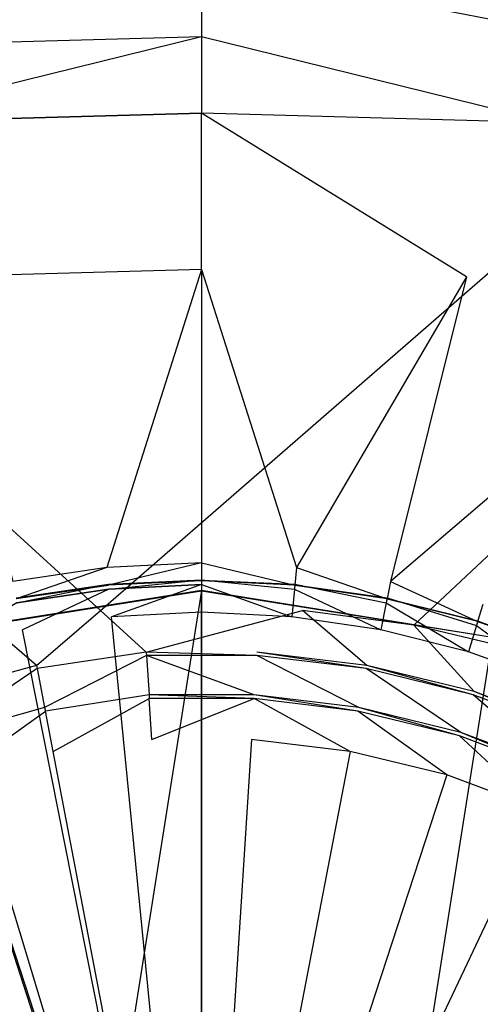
# Model space of a CAD drawing. Extents: x 0 to 0.45, y -0.35 to 0.
# Tile 20 of 28: x 0.219 to 0.234, y -0.144 to -0.112. Entities that reach past the tile are written whole.
import ezdxf

# ---------------------------------------------------------------- set-up
doc = ezdxf.new("R2010")
doc.units = 0
doc.layers.add('L0_WT_536045_0___REPLACEMTFOREM', color=7, linetype='CONTINUOUS')
doc.layers.add('L1_ABLAUF60____REPLACEMTFOREMPT', color=7, linetype='CONTINUOUS')

msp = doc.modelspace()

# ---------------------------------------------------------------- linework, layer by layer
at = {"layer": 'L0_WT_536045_0___REPLACEMTFOREM', "color": 8}
for points, invisible_edges in [([(0.21824, -0.131549, 0.021923), (0.079376, -0.001524, 0.021923), (0.22178, -0.131085, 0.021923), (0.21824, -0.131549, 0.021923)], 14), ([(0.370624, -0.001524, 0.021923), (0.22178, -0.131085, 0.021923), (0.079376, -0.001524, 0.021923), (0.370624, -0.001524, 0.021923)], 13), ([(0.22178, -0.131085, 0.021923), (0.370624, -0.001524, 0.021923), (0.22822, -0.131085, 0.021923), (0.22178, -0.131085, 0.021923)], 14), ([(0.370624, -0.001524, 0.021923), (0.23176, -0.131549, 0.021923), (0.22822, -0.131085, 0.021923), (0.370624, -0.001524, 0.021923)], 13), ([(0.23176, -0.131549, 0.021923), (0.370624, -0.001524, 0.021923), (0.371233, -0.011923, 0.021923), (0.23176, -0.131549, 0.021923)], 14), ([(0.371233, -0.011923, 0.021923), (0.235167, -0.13237, 0.021923), (0.23176, -0.131549, 0.021923), (0.371233, -0.011923, 0.021923)], 13), ([(0.210992, -0.113176, 0.066804), (0.225, -0.110447, 0.079857), (0.2084, -0.110899, 0.079976), (0.210992, -0.113176, 0.066804)], 14), ([(0.225, -0.110447, 0.079857), (0.210992, -0.113176, 0.066804), (0.225, -0.112794, 0.066741), (0.225, -0.110447, 0.079857)], 13), ([(0.239008, -0.113176, 0.066804), (0.225, -0.110447, 0.079857), (0.225, -0.112794, 0.066741), (0.239008, -0.113176, 0.066804)], 13), ([(0.225, -0.110447, 0.079857), (0.239008, -0.113176, 0.066804), (0.2416, -0.110899, 0.079976), (0.225, -0.110447, 0.079857)], 14), ([(0.213866, -0.115538, 0.05757), (0.225, -0.112794, 0.066741), (0.210992, -0.113176, 0.066804), (0.213866, -0.115538, 0.05757)], 14), ([(0.225, -0.112794, 0.066741), (0.213866, -0.115538, 0.05757), (0.225, -0.115235, 0.05754), (0.225, -0.112794, 0.066741)], 13), ([(0.236134, -0.115538, 0.05757), (0.225, -0.112794, 0.066741), (0.225, -0.115235, 0.05754), (0.236134, -0.115538, 0.05757)], 13), ([(0.225, -0.112794, 0.066741), (0.236134, -0.115538, 0.05757), (0.239008, -0.113176, 0.066804), (0.225, -0.112794, 0.066741)], 14), ([(0.225, -0.115235, 0.05754), (0.213866, -0.115538, 0.05757), (0.216555, -0.120452, 0.054029), (0.225, -0.115235, 0.05754)], 14), ([(0.225, -0.120222, 0.054029), (0.225, -0.115235, 0.05754), (0.216555, -0.120452, 0.054029), (0.225, -0.120222, 0.054029)], 14), ([(0.233445, -0.120452, 0.054029), (0.225, -0.115235, 0.05754), (0.225, -0.120222, 0.054029), (0.233445, -0.120452, 0.054029)], 14), ([(0.236134, -0.115538, 0.05757), (0.225, -0.115235, 0.05754), (0.233445, -0.120452, 0.054029), (0.236134, -0.115538, 0.05757)], 14), ([(0.24189, -0.120869, 0.054029), (0.236134, -0.115538, 0.05757), (0.233445, -0.120452, 0.054029), (0.24189, -0.120869, 0.054029)], 14), ([(0.221974, -0.129714, 0.054029), (0.225, -0.120222, 0.054029), (0.216555, -0.120452, 0.054029), (0.221974, -0.129714, 0.054029)], 13), ([(0.216555, -0.120452, 0.054029), (0.218977, -0.130158, 0.054029), (0.221974, -0.129714, 0.054029), (0.216555, -0.120452, 0.054029)], 14), ([(0.225, -0.120222, 0.054029), (0.221974, -0.129714, 0.054029), (0.225, -0.129565, 0.054029), (0.225, -0.120222, 0.054029)], 14), ([(0.228026, -0.129714, 0.054029), (0.225, -0.120222, 0.054029), (0.225, -0.129565, 0.054029), (0.228026, -0.129714, 0.054029)], 13), ([(0.225, -0.120222, 0.054029), (0.228026, -0.129714, 0.054029), (0.233445, -0.120452, 0.054029), (0.225, -0.120222, 0.054029)], 14), ([(0.231023, -0.130158, 0.054029), (0.233445, -0.120452, 0.054029), (0.228026, -0.129714, 0.054029), (0.231023, -0.130158, 0.054029)], 13), ([(0.233445, -0.120452, 0.054029), (0.231023, -0.130158, 0.054029), (0.24189, -0.120869, 0.054029), (0.233445, -0.120452, 0.054029)], 14), ([(0.233962, -0.130894, 0.054029), (0.24189, -0.120869, 0.054029), (0.231023, -0.130158, 0.054029), (0.233962, -0.130894, 0.054029)], 13), ([(0.222029, -0.130273, 0.054029), (0.225, -0.129565, 0.054029), (0.221974, -0.129714, 0.054029), (0.222029, -0.130273, 0.054029)], 13), ([(0.225, -0.129565, 0.054029), (0.222029, -0.130273, 0.054029), (0.225, -0.130127, 0.054029), (0.225, -0.129565, 0.054029)], 14), ([(0.227971, -0.130273, 0.054029), (0.225, -0.129565, 0.054029), (0.225, -0.130127, 0.054029), (0.227971, -0.130273, 0.054029)], 13), ([(0.225, -0.129565, 0.054029), (0.227971, -0.130273, 0.054029), (0.228026, -0.129714, 0.054029), (0.225, -0.129565, 0.054029)], 14), ([(0.219087, -0.13071, 0.054029), (0.221974, -0.129714, 0.054029), (0.218977, -0.130158, 0.054029), (0.219087, -0.13071, 0.054029)], 13), ([(0.221974, -0.129714, 0.054029), (0.219087, -0.13071, 0.054029), (0.222029, -0.130273, 0.054029), (0.221974, -0.129714, 0.054029)], 14), ([(0.230913, -0.13071, 0.054029), (0.228026, -0.129714, 0.054029), (0.227971, -0.130273, 0.054029), (0.230913, -0.13071, 0.054029)], 13), ([(0.228026, -0.129714, 0.054029), (0.230913, -0.13071, 0.054029), (0.231023, -0.130158, 0.054029), (0.228026, -0.129714, 0.054029)], 14), ([(0.222042, -0.130407, 0.049023), (0.225, -0.130103, 0.050165), (0.222027, -0.130249, 0.050165), (0.222042, -0.130407, 0.049023)], 14), ([(0.225, -0.130119, 0.052677), (0.222027, -0.130249, 0.050165), (0.225, -0.130103, 0.050165), (0.225, -0.130119, 0.052677)], 13), ([(0.222027, -0.130249, 0.050165), (0.225, -0.130119, 0.052677), (0.222028, -0.130265, 0.052677), (0.222027, -0.130249, 0.050165)], 14), ([(0.225, -0.130127, 0.054029), (0.222028, -0.130265, 0.052677), (0.225, -0.130119, 0.052677), (0.225, -0.130127, 0.054029)], 13), ([(0.222028, -0.130265, 0.052677), (0.225, -0.130127, 0.054029), (0.222029, -0.130273, 0.054029), (0.222028, -0.130265, 0.052677)], 14), ([(0.225, -0.130103, 0.050165), (0.222042, -0.130407, 0.049023), (0.225, -0.130261, 0.049023), (0.225, -0.130103, 0.050165)], 13), ([(0.227958, -0.130407, 0.049023), (0.225, -0.130103, 0.050165), (0.225, -0.130261, 0.049023), (0.227958, -0.130407, 0.049023)], 13), ([(0.225, -0.130103, 0.050165), (0.227958, -0.130407, 0.049023), (0.227973, -0.130249, 0.050165), (0.225, -0.130103, 0.050165)], 14), ([(0.227973, -0.130249, 0.050165), (0.225, -0.130119, 0.052677), (0.225, -0.130103, 0.050165), (0.227973, -0.130249, 0.050165)], 13), ([(0.225, -0.130119, 0.052677), (0.227973, -0.130249, 0.050165), (0.227972, -0.130265, 0.052677), (0.225, -0.130119, 0.052677)], 14), ([(0.227972, -0.130265, 0.052677), (0.225, -0.130127, 0.054029), (0.225, -0.130119, 0.052677), (0.227972, -0.130265, 0.052677)], 13), ([(0.225, -0.130127, 0.054029), (0.227972, -0.130265, 0.052677), (0.227971, -0.130273, 0.054029), (0.225, -0.130127, 0.054029)], 14), ([(0.233798, -0.131432, 0.054029), (0.231023, -0.130158, 0.054029), (0.230913, -0.13071, 0.054029), (0.233798, -0.131432, 0.054029)], 13), ([(0.231023, -0.130158, 0.054029), (0.233798, -0.131432, 0.054029), (0.233962, -0.130894, 0.054029), (0.231023, -0.130158, 0.054029)], 14), ([(0.219113, -0.130841, 0.049023), (0.222027, -0.130249, 0.050165), (0.219082, -0.130686, 0.050165), (0.219113, -0.130841, 0.049023)], 14), ([(0.222028, -0.130265, 0.052677), (0.219082, -0.130686, 0.050165), (0.222027, -0.130249, 0.050165), (0.222028, -0.130265, 0.052677)], 13), ([(0.219082, -0.130686, 0.050165), (0.222028, -0.130265, 0.052677), (0.219085, -0.130701, 0.052677), (0.219082, -0.130686, 0.050165)], 14), ([(0.222029, -0.130273, 0.054029), (0.219085, -0.130701, 0.052677), (0.222028, -0.130265, 0.052677), (0.222029, -0.130273, 0.054029)], 13), ([(0.219085, -0.130701, 0.052677), (0.222029, -0.130273, 0.054029), (0.219087, -0.13071, 0.054029), (0.219085, -0.130701, 0.052677)], 14), ([(0.222027, -0.130249, 0.050165), (0.219113, -0.130841, 0.049023), (0.222042, -0.130407, 0.049023), (0.222027, -0.130249, 0.050165)], 13), ([(0.219285, -0.131703, 0.049023), (0.222042, -0.130407, 0.049023), (0.219113, -0.130841, 0.049023), (0.219285, -0.131703, 0.049023)], 13), ([(0.222042, -0.130407, 0.049023), (0.219285, -0.131703, 0.049023), (0.222128, -0.131282, 0.049023), (0.222042, -0.130407, 0.049023)], 14), ([(0.222128, -0.131282, 0.049023), (0.225, -0.130261, 0.049023), (0.222042, -0.130407, 0.049023), (0.222128, -0.131282, 0.049023)], 13), ([(0.225, -0.130261, 0.049023), (0.222128, -0.131282, 0.049023), (0.225, -0.131141, 0.049023), (0.225, -0.130261, 0.049023)], 14), ([(0.227872, -0.131282, 0.049023), (0.225, -0.130261, 0.049023), (0.225, -0.131141, 0.049023), (0.227872, -0.131282, 0.049023)], 13), ([(0.225, -0.130261, 0.049023), (0.227872, -0.131282, 0.049023), (0.227958, -0.130407, 0.049023), (0.225, -0.130261, 0.049023)], 14), ([(0.230715, -0.131703, 0.049023), (0.227958, -0.130407, 0.049023), (0.227872, -0.131282, 0.049023), (0.230715, -0.131703, 0.049023)], 13), ([(0.230887, -0.130841, 0.049023), (0.227973, -0.130249, 0.050165), (0.227958, -0.130407, 0.049023), (0.230887, -0.130841, 0.049023)], 13), ([(0.227958, -0.130407, 0.049023), (0.230715, -0.131703, 0.049023), (0.230887, -0.130841, 0.049023), (0.227958, -0.130407, 0.049023)], 14), ([(0.230915, -0.130701, 0.052677), (0.227971, -0.130273, 0.054029), (0.227972, -0.130265, 0.052677), (0.230915, -0.130701, 0.052677)], 13), ([(0.227971, -0.130273, 0.054029), (0.230915, -0.130701, 0.052677), (0.230913, -0.13071, 0.054029), (0.227971, -0.130273, 0.054029)], 14), ([(0.230918, -0.130686, 0.050165), (0.227972, -0.130265, 0.052677), (0.227973, -0.130249, 0.050165), (0.230918, -0.130686, 0.050165)], 13), ([(0.227972, -0.130265, 0.052677), (0.230918, -0.130686, 0.050165), (0.230915, -0.130701, 0.052677), (0.227972, -0.130265, 0.052677)], 14), ([(0.227973, -0.130249, 0.050165), (0.230887, -0.130841, 0.049023), (0.230918, -0.130686, 0.050165), (0.227973, -0.130249, 0.050165)], 14), ([(0.219113, -0.130841, 0.049023), (0.216496, -0.132402, 0.049023), (0.219285, -0.131703, 0.049023), (0.219113, -0.130841, 0.049023)], 14), ([(0.233504, -0.132402, 0.049023), (0.230887, -0.130841, 0.049023), (0.230715, -0.131703, 0.049023), (0.233504, -0.132402, 0.049023)], 13), ([(0.233759, -0.131561, 0.049023), (0.230918, -0.130686, 0.050165), (0.230887, -0.130841, 0.049023), (0.233759, -0.131561, 0.049023)], 13), ([(0.230887, -0.130841, 0.049023), (0.233504, -0.132402, 0.049023), (0.233759, -0.131561, 0.049023), (0.230887, -0.130841, 0.049023)], 14), ([(0.233801, -0.131424, 0.052677), (0.230913, -0.13071, 0.054029), (0.230915, -0.130701, 0.052677), (0.233801, -0.131424, 0.052677)], 13), ([(0.230913, -0.13071, 0.054029), (0.233801, -0.131424, 0.052677), (0.233798, -0.131432, 0.054029), (0.230913, -0.13071, 0.054029)], 14), ([(0.233805, -0.131409, 0.050165), (0.230915, -0.130701, 0.052677), (0.230918, -0.130686, 0.050165), (0.233805, -0.131409, 0.050165)], 13), ([(0.230915, -0.130701, 0.052677), (0.233805, -0.131409, 0.050165), (0.233801, -0.131424, 0.052677), (0.230915, -0.130701, 0.052677)], 14), ([(0.230918, -0.130686, 0.050165), (0.233759, -0.131561, 0.049023), (0.233805, -0.131409, 0.050165), (0.230918, -0.130686, 0.050165)], 14), ([(0.22178, -0.131085, 0.021923), (0.219736, -0.132832, 0.021923), (0.21824, -0.131549, 0.021923), (0.22178, -0.131085, 0.021923)], 13), ([(0.219736, -0.132832, 0.021923), (0.22178, -0.131085, 0.021923), (0.223236, -0.132411, 0.021923), (0.219736, -0.132832, 0.021923)], 14), ([(0.22822, -0.131085, 0.021923), (0.223236, -0.132411, 0.021923), (0.22178, -0.131085, 0.021923), (0.22822, -0.131085, 0.021923)], 13), ([(0.225, -0.131141, 0.049023), (0.222128, -0.131282, 0.049023), (0.225, -0.160437, 0.049023), (0.225, -0.131141, 0.049023)], 14), ([(0.223236, -0.132411, 0.021923), (0.22822, -0.131085, 0.021923), (0.226764, -0.132411, 0.021923), (0.223236, -0.132411, 0.021923)], 14), ([(0.227872, -0.131282, 0.049023), (0.225, -0.131141, 0.049023), (0.225, -0.160437, 0.049023), (0.227872, -0.131282, 0.049023)], 14), ([(0.22822, -0.131085, 0.021923), (0.230264, -0.132832, 0.021923), (0.226764, -0.132411, 0.021923), (0.22822, -0.131085, 0.021923)], 13), ([(0.230264, -0.132832, 0.021923), (0.22822, -0.131085, 0.021923), (0.23176, -0.131549, 0.021923), (0.230264, -0.132832, 0.021923)], 14), ([(0.236599, -0.132434, 0.054029), (0.233962, -0.130894, 0.054029), (0.233798, -0.131432, 0.054029), (0.236599, -0.132434, 0.054029)], 13), ([(0.225, -0.160437, 0.049023), (0.222128, -0.131282, 0.049023), (0.219285, -0.131703, 0.049023), (0.225, -0.160437, 0.049023)], 14), ([(0.230715, -0.131703, 0.049023), (0.227872, -0.131282, 0.049023), (0.225, -0.160437, 0.049023), (0.230715, -0.131703, 0.049023)], 14), ([(0.236548, -0.132558, 0.049023), (0.233805, -0.131409, 0.050165), (0.233759, -0.131561, 0.049023), (0.236548, -0.132558, 0.049023)], 13), ([(0.236602, -0.132426, 0.052677), (0.233798, -0.131432, 0.054029), (0.233801, -0.131424, 0.052677), (0.236602, -0.132426, 0.052677)], 13), ([(0.233798, -0.131432, 0.054029), (0.236602, -0.132426, 0.052677), (0.236599, -0.132434, 0.054029), (0.233798, -0.131432, 0.054029)], 14), ([(0.236608, -0.132412, 0.050165), (0.233801, -0.131424, 0.052677), (0.233805, -0.131409, 0.050165), (0.236608, -0.132412, 0.050165)], 13), ([(0.233801, -0.131424, 0.052677), (0.236608, -0.132412, 0.050165), (0.236602, -0.132426, 0.052677), (0.233801, -0.131424, 0.052677)], 14), ([(0.233805, -0.131409, 0.050165), (0.236548, -0.132558, 0.049023), (0.236608, -0.132412, 0.050165), (0.233805, -0.131409, 0.050165)], 14), ([(0.216315, -0.133668, 0.021923), (0.21824, -0.131549, 0.021923), (0.219736, -0.132832, 0.021923), (0.216315, -0.133668, 0.021923)], 14), ([(0.225, -0.160437, 0.049023), (0.219285, -0.131703, 0.049023), (0.216496, -0.132402, 0.049023), (0.225, -0.160437, 0.049023)], 14), ([(0.233504, -0.132402, 0.049023), (0.230715, -0.131703, 0.049023), (0.225, -0.160437, 0.049023), (0.233504, -0.132402, 0.049023)], 14), ([(0.23176, -0.131549, 0.021923), (0.233685, -0.133668, 0.021923), (0.230264, -0.132832, 0.021923), (0.23176, -0.131549, 0.021923)], 13), ([(0.233685, -0.133668, 0.021923), (0.23176, -0.131549, 0.021923), (0.235167, -0.13237, 0.021923), (0.233685, -0.133668, 0.021923)], 14), ([(0.236211, -0.133371, 0.049023), (0.233759, -0.131561, 0.049023), (0.233504, -0.132402, 0.049023), (0.236211, -0.133371, 0.049023)], 13), ([(0.233759, -0.131561, 0.049023), (0.236211, -0.133371, 0.049023), (0.236548, -0.132558, 0.049023), (0.233759, -0.131561, 0.049023)], 14), ([(0.225, -0.160437, 0.049023), (0.216496, -0.132402, 0.049023), (0.213789, -0.133371, 0.049023), (0.225, -0.160437, 0.049023)], 14), ([(0.223236, -0.132411, 0.021923), (0.219756, -0.132935, 0.020382), (0.219736, -0.132832, 0.021923), (0.223236, -0.132411, 0.021923)], 14), ([(0.219756, -0.132935, 0.020382), (0.223236, -0.132411, 0.021923), (0.223243, -0.132515, 0.020382), (0.219756, -0.132935, 0.020382)], 13), ([(0.223236, -0.132411, 0.021923), (0.226757, -0.132515, 0.020382), (0.223243, -0.132515, 0.020382), (0.223236, -0.132411, 0.021923)], 13), ([(0.226757, -0.132515, 0.020382), (0.223236, -0.132411, 0.021923), (0.226764, -0.132411, 0.021923), (0.226757, -0.132515, 0.020382)], 14), ([(0.236211, -0.133371, 0.049023), (0.233504, -0.132402, 0.049023), (0.225, -0.160437, 0.049023), (0.236211, -0.133371, 0.049023)], 14), ([(0.226764, -0.132411, 0.021923), (0.230244, -0.132935, 0.020382), (0.226757, -0.132515, 0.020382), (0.226764, -0.132411, 0.021923)], 13), ([(0.230244, -0.132935, 0.020382), (0.226764, -0.132411, 0.021923), (0.230264, -0.132832, 0.021923), (0.230244, -0.132935, 0.020382)], 14), ([(0.235167, -0.13237, 0.021923), (0.236974, -0.134907, 0.021923), (0.233685, -0.133668, 0.021923), (0.235167, -0.13237, 0.021923)], 13), ([(0.223243, -0.132515, 0.020382), (0.219994, -0.134175, 0.001753), (0.219756, -0.132935, 0.020382), (0.223243, -0.132515, 0.020382)], 14), ([(0.219994, -0.134175, 0.001753), (0.223243, -0.132515, 0.020382), (0.223323, -0.133774, 0.001753), (0.219994, -0.134175, 0.001753)], 13), ([(0.223243, -0.132515, 0.020382), (0.226677, -0.133774, 0.001753), (0.223323, -0.133774, 0.001753), (0.223243, -0.132515, 0.020382)], 13), ([(0.226677, -0.133774, 0.001753), (0.223243, -0.132515, 0.020382), (0.226757, -0.132515, 0.020382), (0.226677, -0.133774, 0.001753)], 14), ([(0.226757, -0.132515, 0.020382), (0.230006, -0.134175, 0.001753), (0.226677, -0.133774, 0.001753), (0.226757, -0.132515, 0.020382)], 13), ([(0.230006, -0.134175, 0.001753), (0.226757, -0.132515, 0.020382), (0.230244, -0.132935, 0.020382), (0.230006, -0.134175, 0.001753)], 14), ([(0.219736, -0.132832, 0.021923), (0.216348, -0.133768, 0.020382), (0.216315, -0.133668, 0.021923), (0.219736, -0.132832, 0.021923)], 14), ([(0.216348, -0.133768, 0.020382), (0.219736, -0.132832, 0.021923), (0.219756, -0.132935, 0.020382), (0.216348, -0.133768, 0.020382)], 13), ([(0.219756, -0.132935, 0.020382), (0.216741, -0.13497, 0.001753), (0.216348, -0.133768, 0.020382), (0.219756, -0.132935, 0.020382)], 14), ([(0.216741, -0.13497, 0.001753), (0.219756, -0.132935, 0.020382), (0.219994, -0.134175, 0.001753), (0.216741, -0.13497, 0.001753)], 13), ([(0.230244, -0.132935, 0.020382), (0.233259, -0.13497, 0.001753), (0.230006, -0.134175, 0.001753), (0.230244, -0.132935, 0.020382)], 13), ([(0.230264, -0.132832, 0.021923), (0.233652, -0.133768, 0.020382), (0.230244, -0.132935, 0.020382), (0.230264, -0.132832, 0.021923)], 13), ([(0.233259, -0.13497, 0.001753), (0.230244, -0.132935, 0.020382), (0.233652, -0.133768, 0.020382), (0.233259, -0.13497, 0.001753)], 14), ([(0.233652, -0.133768, 0.020382), (0.230264, -0.132832, 0.021923), (0.233685, -0.133668, 0.021923), (0.233652, -0.133768, 0.020382)], 14), ([(0.225, -0.160437, 0.049023), (0.213789, -0.133371, 0.049023), (0.21119, -0.1346, 0.049023), (0.225, -0.160437, 0.049023)], 14), ([(0.23881, -0.1346, 0.049023), (0.236211, -0.133371, 0.049023), (0.225, -0.160437, 0.049023), (0.23881, -0.1346, 0.049023)], 14), ([(0.233685, -0.133668, 0.021923), (0.236929, -0.135001, 0.020382), (0.233652, -0.133768, 0.020382), (0.233685, -0.133668, 0.021923)], 13), ([(0.236929, -0.135001, 0.020382), (0.233685, -0.133668, 0.021923), (0.236974, -0.134907, 0.021923), (0.236929, -0.135001, 0.020382)], 14), ([(0.223323, -0.133774, 0.001753), (0.220017, -0.134292), (0.219994, -0.134175, 0.001753), (0.223323, -0.133774, 0.001753)], 14), ([(0.220017, -0.134292), (0.223323, -0.133774, 0.001753), (0.22333, -0.133893), (0.220017, -0.134292)], 13), ([(0.22333, -0.133893), (0.220263, -0.135573), (0.220017, -0.134292), (0.22333, -0.133893)], 13), ([(0.220263, -0.135573), (0.22333, -0.133893), (0.223413, -0.135193), (0.220263, -0.135573)], 14), ([(0.223323, -0.133774, 0.001753), (0.22667, -0.133893), (0.22333, -0.133893), (0.223323, -0.133774, 0.001753)], 13), ([(0.22667, -0.133893), (0.223323, -0.133774, 0.001753), (0.226677, -0.133774, 0.001753), (0.22667, -0.133893)], 14), ([(0.22667, -0.133893), (0.223413, -0.135193), (0.22333, -0.133893), (0.22667, -0.133893)], 13), ([(0.223413, -0.135193), (0.22667, -0.133893), (0.226587, -0.135193), (0.223413, -0.135193)], 14), ([(0.22667, -0.133893), (0.229737, -0.135573), (0.226587, -0.135193), (0.22667, -0.133893)], 13), ([(0.226677, -0.133774, 0.001753), (0.229983, -0.134292), (0.22667, -0.133893), (0.226677, -0.133774, 0.001753)], 13), ([(0.229737, -0.135573), (0.22667, -0.133893), (0.229983, -0.134292), (0.229737, -0.135573)], 14), ([(0.229983, -0.134292), (0.226677, -0.133774, 0.001753), (0.230006, -0.134175, 0.001753), (0.229983, -0.134292)], 14), ([(0.233652, -0.133768, 0.020382), (0.236386, -0.136148, 0.001753), (0.233259, -0.13497, 0.001753), (0.233652, -0.133768, 0.020382)], 13), ([(0.236386, -0.136148, 0.001753), (0.233652, -0.133768, 0.020382), (0.236929, -0.135001, 0.020382), (0.236386, -0.136148, 0.001753)], 14), ([(0.219994, -0.134175, 0.001753), (0.216778, -0.135083), (0.216741, -0.13497, 0.001753), (0.219994, -0.134175, 0.001753)], 14), ([(0.216778, -0.135083), (0.219994, -0.134175, 0.001753), (0.220017, -0.134292), (0.216778, -0.135083)], 13), ([(0.220017, -0.134292), (0.217185, -0.136325), (0.216778, -0.135083), (0.220017, -0.134292)], 13), ([(0.217185, -0.136325), (0.220017, -0.134292), (0.220263, -0.135573), (0.217185, -0.136325)], 14), ([(0.229983, -0.134292), (0.232815, -0.136325), (0.229737, -0.135573), (0.229983, -0.134292)], 13), ([(0.230006, -0.134175, 0.001753), (0.233222, -0.135083), (0.229983, -0.134292), (0.230006, -0.134175, 0.001753)], 13), ([(0.232815, -0.136325), (0.229983, -0.134292), (0.233222, -0.135083), (0.232815, -0.136325)], 14), ([(0.233222, -0.135083), (0.230006, -0.134175, 0.001753), (0.233259, -0.13497, 0.001753), (0.233222, -0.135083)], 14), ([(0.225, -0.160437, 0.049023), (0.21119, -0.1346, 0.049023), (0.208724, -0.136078, 0.049023), (0.225, -0.160437, 0.049023)], 14), ([(0.241276, -0.136078, 0.049023), (0.23881, -0.1346, 0.049023), (0.225, -0.160437, 0.049023), (0.241276, -0.136078, 0.049023)], 14), ([(0.225, -0.160213), (0.220263, -0.135573), (0.223413, -0.135193), (0.225, -0.160213)], 14), ([(0.226587, -0.135193), (0.225, -0.160213), (0.223413, -0.135193), (0.226587, -0.135193)], 14), ([(0.229737, -0.135573), (0.225, -0.160213), (0.226587, -0.135193), (0.229737, -0.135573)], 14), ([(0.233222, -0.135083), (0.235775, -0.13744), (0.232815, -0.136325), (0.233222, -0.135083)], 13), ([(0.233259, -0.13497, 0.001753), (0.236335, -0.136256), (0.233222, -0.135083), (0.233259, -0.13497, 0.001753)], 13), ([(0.235775, -0.13744), (0.233222, -0.135083), (0.236335, -0.136256), (0.235775, -0.13744)], 14), ([(0.236335, -0.136256), (0.233259, -0.13497, 0.001753), (0.236386, -0.136148, 0.001753), (0.236335, -0.136256)], 14), ([(0.225, -0.160213), (0.217185, -0.136325), (0.220263, -0.135573), (0.225, -0.160213)], 14), ([(0.232815, -0.136325), (0.225, -0.160213), (0.229737, -0.135573), (0.232815, -0.136325)], 14), ([(0.225, -0.160437, 0.049023), (0.208724, -0.136078, 0.049023), (0.206415, -0.13779, 0.049023), (0.225, -0.160437, 0.049023)], 14), ([(0.243585, -0.13779, 0.049023), (0.241276, -0.136078, 0.049023), (0.225, -0.160437, 0.049023), (0.243585, -0.13779, 0.049023)], 14), ([(0.225, -0.160213), (0.214225, -0.13744), (0.217185, -0.136325), (0.225, -0.160213)], 14), ([(0.235775, -0.13744), (0.225, -0.160213), (0.232815, -0.136325), (0.235775, -0.13744)], 14), ([(0.225, -0.160213), (0.211429, -0.138899), (0.214225, -0.13744), (0.225, -0.160213)], 14), ([(0.238571, -0.138899), (0.225, -0.160213), (0.235775, -0.13744), (0.238571, -0.138899)], 14), ([(0.225, -0.160437, 0.049023), (0.206415, -0.13779, 0.049023), (0.204285, -0.139721, 0.049023), (0.225, -0.160437, 0.049023)], 14), ([(0.245715, -0.139721, 0.049023), (0.243585, -0.13779, 0.049023), (0.225, -0.160437, 0.049023), (0.245715, -0.139721, 0.049023)], 14), ([(0.225, -0.160213), (0.208838, -0.140681), (0.211429, -0.138899), (0.225, -0.160213)], 14), ([(0.241162, -0.140681), (0.225, -0.160213), (0.238571, -0.138899), (0.241162, -0.140681)], 14), ([(0.225, -0.160437, 0.049023), (0.204285, -0.139721, 0.049023), (0.202354, -0.141851, 0.049023), (0.225, -0.160437, 0.049023)], 14), ([(0.247646, -0.141851, 0.049023), (0.245715, -0.139721, 0.049023), (0.225, -0.160437, 0.049023), (0.247646, -0.141851, 0.049023)], 14), ([(0.225, -0.160213), (0.206493, -0.14276), (0.208838, -0.140681), (0.225, -0.160213)], 14), ([(0.243507, -0.14276), (0.225, -0.160213), (0.241162, -0.140681), (0.243507, -0.14276)], 14), ([(0.225, -0.160437, 0.049023), (0.202354, -0.141851, 0.049023), (0.200641, -0.144161, 0.049023), (0.225, -0.160437, 0.049023)], 14), ([(0.249359, -0.144161, 0.049023), (0.247646, -0.141851, 0.049023), (0.225, -0.160437, 0.049023), (0.249359, -0.144161, 0.049023)], 14), ([(0.225, -0.160213), (0.204428, -0.145103), (0.206493, -0.14276), (0.225, -0.160213)], 14), ([(0.245572, -0.145103), (0.225, -0.160213), (0.243507, -0.14276), (0.245572, -0.145103)], 14)]:
    msp.add_3dface(points, dxfattribs=dict(at, invisible_edges=invisible_edges))
at = {"layer": 'L1_ABLAUF60____REPLACEMTFOREMPT', "color": 8}
for points, invisible_edges in [([(0.215729, -0.13194, 0.053881), (0.225, -0.130449, 0.052923), (0.215729, -0.131917, 0.052881), (0.215729, -0.13194, 0.053881)], 13), ([(0.225, -0.130449, 0.052923), (0.215729, -0.13194, 0.053881), (0.224999, -0.130473, 0.053923), (0.225, -0.130449, 0.052923)], 14), ([(0.215729, -0.188965, 0.051551), (0.215729, -0.131917, 0.052881), (0.225, -0.130449, 0.052923), (0.215729, -0.188965, 0.051551)], 10), ([(0.215729, -0.188965, 0.051551), (0.225, -0.130449, 0.052923), (0.225, -0.190433, 0.051524), (0.215729, -0.188965, 0.051551)], 13), ([(0.224999, -0.130473, 0.053923), (0.215729, -0.13194, 0.053881), (0.224998, -0.160488, 0.054223), (0.224999, -0.130473, 0.053923)], 14), ([(0.23427, -0.131941, 0.053896), (0.224999, -0.130473, 0.053923), (0.224998, -0.160488, 0.054223), (0.23427, -0.131941, 0.053896)], 14), ([(0.23427, -0.131941, 0.053896), (0.225, -0.130449, 0.052923), (0.224999, -0.130473, 0.053923), (0.23427, -0.131941, 0.053896)], 14), ([(0.225, -0.130449, 0.052923), (0.23427, -0.131941, 0.053896), (0.23427, -0.131918, 0.052896), (0.225, -0.130449, 0.052923)], 13), ([(0.225, -0.190433, 0.051524), (0.225, -0.130449, 0.052923), (0.23427, -0.131918, 0.052896), (0.225, -0.190433, 0.051524)], 10), ([(0.224998, -0.160488, 0.054223), (0.215729, -0.13194, 0.053881), (0.207366, -0.1362, 0.053775), (0.224998, -0.160488, 0.054223)], 14), ([(0.242633, -0.136201, 0.053803), (0.23427, -0.131941, 0.053896), (0.224998, -0.160488, 0.054223), (0.242633, -0.136201, 0.053803)], 14), ([(0.225, -0.190433, 0.051524), (0.23427, -0.131918, 0.052896), (0.23427, -0.188965, 0.051565), (0.225, -0.190433, 0.051524)], 13), ([(0.224998, -0.160488, 0.054223), (0.207366, -0.1362, 0.053775), (0.200729, -0.142835, 0.053615), (0.224998, -0.160488, 0.054223)], 14), ([(0.24927, -0.142836, 0.053653), (0.242633, -0.136201, 0.053803), (0.224998, -0.160488, 0.054223), (0.24927, -0.142836, 0.053653)], 14), ([(0.224998, -0.160488, 0.054223), (0.200729, -0.142835, 0.053615), (0.196467, -0.151196, 0.053417), (0.224998, -0.160488, 0.054223)], 14), ([(0.253531, -0.151197, 0.053462), (0.24927, -0.142836, 0.053653), (0.224998, -0.160488, 0.054223), (0.253531, -0.151197, 0.053462)], 14)]:
    msp.add_3dface(points, dxfattribs=dict(at, invisible_edges=invisible_edges))

doc.saveas('drawing.dxf')
